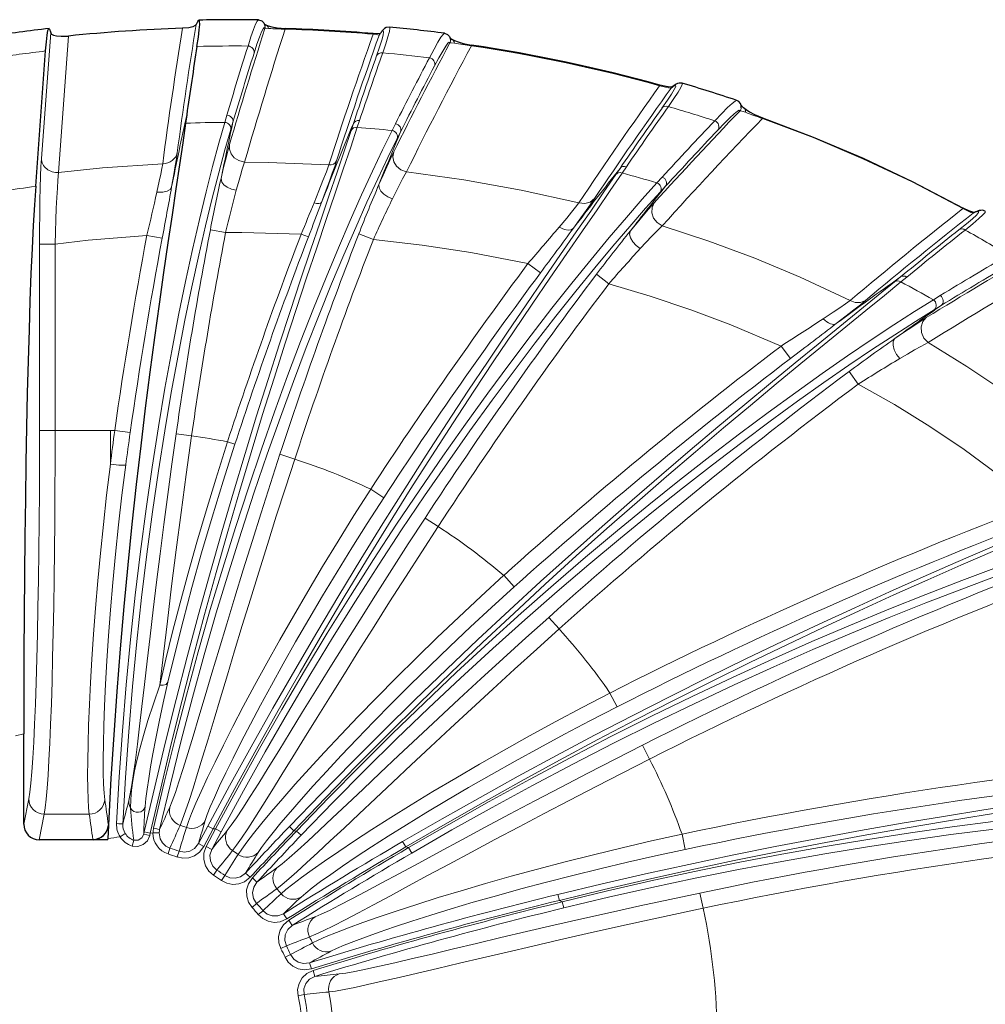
# Model space of a CAD drawing. Header units: millimetres. Extents: x 290 to 884, y -120 to 720.
# Tile 11 of 28: x 537 to 599, y 61 to 124. Entities that reach past the tile are written whole.
import ezdxf

# ---------------------------------------------------------------- set-up
doc = ezdxf.new("R2010")
doc.units = ezdxf.units.MM

# ---------------------------------------------------------------- blocks, each defined once
blk = doc.blocks.new('b', base_point=(326.023, -49.578))
at = {"color": 0, "linetype": 'Continuous', "lineweight": 30}
for p, q in [((538.795, 123.229), (538.807, 123.168)), ((548.149, 123.71), (548.148, 123.709)), ((552.562, 123.603), (552.562, 123.604)), ((559.916, 123.061), (559.952, 123.116)), ((537.844, 113.322), (538.483, 122.007)), ((547.539, 117.902), (547.464, 117.372)), ((537.077, 72.402), (537.077, 78.185)), ((542.513, 72.325), (542.471, 71.466)), ((542.513, 72.325), (542.515, 72.353)), ((541.52, 71.392), (538.072, 71.392)), ((541.531, 71.392), (541.52, 71.392)), ((542.468, 71.392), (541.531, 71.392))]:
    blk.add_line(p, q, dxfattribs=at)
at = {"color": 0, "linetype": 'Continuous', "lineweight": 0}
for p, q in [((553.858, 123.409), (553.859, 123.446)), ((538.212, 115.108), (538.807, 123.168)), ((539.32, 114.209), (539.952, 122.963)), ((559.504, 123.079), (559.507, 123.116)), ((559.882, 122.999), (559.919, 123.054)), ((565.811, 122.34), (565.817, 122.377)), ((577.892, 119.774), (577.902, 119.81)), ((578.625, 119.626), (578.631, 119.627)), ((549.979, 117.421), (550.114, 117.877)), ((558.633, 117.551), (558.485, 117.107)), ((584.485, 117.679), (584.498, 117.714)), ((550.372, 116.974), (550.506, 117.429)), ((558.234, 117.343), (558.087, 116.898)), ((560.717, 116.901), (560.936, 117.335)), ((561.048, 116.386), (561.267, 116.82)), ((575.349, 114.471), (575.077, 114.073)), ((575.757, 114.573), (575.485, 114.175)), ((577.716, 113.544), (578.058, 113.917)), ((577.926, 112.948), (578.267, 113.321)), ((597.357, 111.897), (597.376, 111.929)), ((598.017, 111.599), (598.02, 111.601)), ((545.966, 109.991), (544.984, 110.176)), ((550.037, 110.35), (549.055, 110.539)), ((555.348, 110.073), (554.882, 110.252)), ((559.52, 109.914), (558.589, 110.276)), ((538.091, 97.66), (538.091, 109.614)), ((539.091, 109.614), (538.091, 109.614)), ((539.091, 97.66), (539.091, 109.614)), ((570.241, 107.768), (569.439, 108.364)), ((574.636, 107.074), (573.839, 107.677)), ((593.352, 107.507), (592.971, 107.193)), ((593.754, 107.501), (593.372, 107.188)), ((595.458, 106.043), (595.902, 106.313)), ((595.51, 105.402), (595.952, 105.672)), ((586.295, 102.279), (585.69, 103.074)), ((590.642, 100.629), (590.045, 101.43)), ((539.091, 97.66), (538.091, 97.66)), ((542.637, 97.66), (539.091, 97.66)), ((542.637, 97.66), (542.637, 95.489)), ((542.921, 97.659), (543.91, 97.518)), ((546.862, 97.45), (547.852, 97.309)), ((550.157, 96.927), (550.632, 96.771)), ((553.524, 96.128), (554.474, 95.817)), ((559.353, 93.889), (560.19, 93.344)), ((562.837, 92.034), (563.674, 91.487)), ((567.888, 88.362), (568.556, 87.618)), ((570.773, 85.667), (571.44, 84.923)), ((574.702, 80.812), (575.155, 79.921)), ((536.559, 78.058), (537.077, 78.185)), ((576.791, 77.463), (577.243, 76.571)), ((537.077, 72.402), (537.399, 74.024)), ((538.072, 71.392), (538.398, 73.039)), ((541.282, 73.039), (538.398, 73.039)), ((548.287, 71.149), (548.888, 72.278)), ((548.64, 70.962), (549.24, 72.09)), ((549.392, 72.093), (548.793, 70.968)), ((548.888, 72.278), (549.24, 72.09)), ((549.24, 72.09), (549.392, 72.093)), ((549.745, 71.905), (549.392, 72.093)), ((554.129, 72.247), (554.418, 71.971)), ((543.257, 71.585), (543.592, 71.798)), ((544.777, 71.757), (544.813, 71.915)), ((545.167, 71.669), (544.777, 71.757)), ((545.203, 71.826), (544.813, 71.915)), ((545.167, 71.669), (545.203, 71.826)), ((545.203, 71.826), (545.375, 71.844)), ((545.375, 71.844), (545.774, 71.838)), ((549.745, 71.905), (549.146, 70.781)), ((554.418, 71.971), (554.589, 71.958)), ((554.877, 71.681), (554.589, 71.958)), ((579.329, 71.755), (579.535, 70.777)), ((544.042, 70.994), (544.152, 71.372)), ((546.346, 70.486), (546.465, 70.861)), ((548.64, 70.962), (548.287, 71.149)), ((548.793, 70.968), (549.146, 70.781)), ((561.392, 71.278), (561.593, 70.933)), ((561.593, 70.933), (561.783, 70.891)), ((561.984, 70.546), (561.783, 70.891)), ((546.915, 70.291), (547.052, 70.66)), ((549.266, 69.124), (549.478, 69.456)), ((549.767, 68.787), (549.994, 69.109)), ((551.606, 68.989), (551.314, 69.261)), ((551.755, 68.955), (552.048, 68.683)), ((571.367, 67.893), (571.462, 67.504)), ((580.479, 67.979), (580.684, 67.001)), ((551.735, 67.051), (552.025, 67.317)), ((571.462, 67.504), (571.644, 67.413)), ((571.738, 67.024), (571.644, 67.413)), ((552.132, 66.596), (552.435, 66.847)), ((553.961, 66.314), (553.749, 66.653)), ((554.095, 66.242), (554.307, 65.903)), ((553.583, 64.409), (553.932, 64.59)), ((553.848, 63.865), (554.206, 64.03)), ((555.543, 63.119), (555.425, 63.501)), ((555.652, 63.015), (555.77, 62.633)), ((554.683, 61.377), (555.067, 61.462))]:
    blk.add_line(p, q, dxfattribs=at)
at = {"color": 0, "linetype": 'Continuous', "lineweight": 30}
for points in [[(548.198, 122.296), (548.288, 122.893), (548.346, 123.364), (548.374, 123.704), (548.368, 123.912), (548.33, 123.986), (548.26, 123.925), (548.149, 123.71)], [(552.135, 124), (552.352, 123.937), (552.485, 123.808), (552.539, 123.696), (552.562, 123.603)], [(538.483, 122.007), (538.532, 122.589), (538.583, 123.024), (538.635, 123.309), (538.688, 123.439), (538.742, 123.413), (538.795, 123.229)], [(548.148, 123.709), (548.081, 123.635), (547.935, 123.563), (547.682, 123.499), (547.275, 123.459)], [(552.611, 123.687), (552.766, 123.623), (553.003, 123.555), (553.333, 123.493), (553.859, 123.446)], [(560.548, 123.538), (560.347, 123.509), (560.234, 123.446), (560.164, 123.386), (560.11, 123.327), (560.059, 123.265), (560.008, 123.197), (559.952, 123.116)], [(538.807, 123.168), (538.859, 123.092), (538.983, 123.027), (539.187, 122.976), (539.491, 122.946), (539.952, 122.963)], [(559.961, 123.129), (559.806, 123.11), (559.507, 123.116)], [(564.09, 123.137), (564.277, 123.065), (564.4, 122.933), (564.449, 122.812), (564.465, 122.703)], [(564.556, 122.771), (564.718, 122.686), (564.957, 122.589), (565.284, 122.487), (565.817, 122.377)], [(578.708, 119.701), (578.576, 119.693), (578.302, 119.721), (577.902, 119.81)], [(579.335, 119.936), (579.146, 119.948), (579.03, 119.916), (578.951, 119.878), (578.885, 119.837), (578.821, 119.791), (578.755, 119.74), (578.679, 119.676)], [(583.278, 118.372), (583.437, 118.249), (583.666, 118.102), (583.976, 117.935), (584.498, 117.714)], [(584.498, 117.714), (587.752, 116.478), (590.957, 115.119), (594.106, 113.636), (597.376, 111.929)], [(547.464, 117.372), (547.283, 116.106), (547.076, 114.7), (546.847, 113.159), (546.598, 111.489), (546.333, 109.696), (546.055, 107.784), (545.767, 105.76), (545.472, 103.631), (545.175, 101.403), (544.878, 99.083), (544.584, 96.679), (544.296, 94.197), (544.018, 91.646), (543.752, 89.033), (543.5, 86.366), (543.265, 83.653), (543.048, 80.903), (542.851, 78.123), (542.676, 75.322), (542.515, 72.353)], [(537.844, 113.322), (537.764, 112.142), (537.687, 110.81), (537.614, 109.334), (537.544, 107.72), (537.479, 105.975), (537.417, 104.107), (537.36, 102.126), (537.308, 100.041), (537.26, 97.86), (537.218, 95.595), (537.181, 93.254), (537.15, 90.849), (537.124, 88.39), (537.104, 85.887), (537.089, 83.353), (537.08, 80.797), (537.078, 78.185)], [(598.106, 111.646), (597.982, 111.668), (597.733, 111.755), (597.376, 111.929)], [(598.793, 111.726), (598.612, 111.781), (598.495, 111.778), (598.409, 111.761), (598.332, 111.738), (598.254, 111.709), (598.171, 111.675), (598.076, 111.633)]]:
    blk.add_lwpolyline(points, dxfattribs=at)
at = {"color": 0, "linetype": 'Continuous', "lineweight": 0}
for points in [[(551.472, 122.321), (551.659, 122.91), (551.821, 123.376), (551.954, 123.715), (552.058, 123.923), (552.135, 124)], [(551.858, 121.867), (552.044, 122.441), (552.204, 122.895), (552.337, 123.226), (552.44, 123.43), (552.513, 123.505), (552.557, 123.44)], [(552.557, 123.44), (552.611, 123.458), (552.797, 123.452)], [(559.719, 121.684), (559.912, 122.25), (560.054, 122.698), (560.141, 123.024), (560.172, 123.226), (560.148, 123.301), (560.067, 123.25), (559.919, 123.054)], [(560.119, 121.885), (560.313, 122.462), (560.456, 122.919), (560.544, 123.253), (560.576, 123.459), (560.548, 123.538)], [(559.882, 122.999), (559.85, 123.026), (559.747, 123.054), (559.504, 123.079)], [(563.117, 121.561), (563.413, 122.12), (563.66, 122.561), (563.857, 122.88), (563.999, 123.072), (564.09, 123.137)], [(563.439, 121.041), (563.725, 121.574), (563.966, 121.997), (564.159, 122.308), (564.301, 122.501), (564.392, 122.577), (564.43, 122.522)], [(564.43, 122.522), (564.511, 122.537), (564.72, 122.507)], [(578.625, 119.626), (578.568, 119.628), (578.453, 119.646), (578.259, 119.687), (577.892, 119.774)], [(578.042, 118.342), (578.39, 118.841), (578.655, 119.241), (578.833, 119.537), (578.921, 119.725), (578.919, 119.806), (578.827, 119.776), (578.631, 119.627)], [(578.452, 118.436), (578.806, 118.952), (579.075, 119.363), (579.255, 119.665), (579.343, 119.857), (579.335, 119.936)], [(581.428, 117.524), (581.88, 117.999), (582.252, 118.371), (582.538, 118.636), (582.735, 118.79), (582.844, 118.833)], [(581.624, 116.924), (582.049, 117.364), (582.403, 117.715), (582.682, 117.972), (582.882, 118.133), (583.001, 118.197), (583.038, 118.152)], [(583.038, 118.152), (583.086, 118.16), (583.16, 118.148), (583.393, 118.068)], [(584.485, 117.679), (587.738, 116.443), (590.941, 115.085), (594.089, 113.603), (597.357, 111.897)], [(549.979, 117.421), (549.6, 116.087), (549.199, 114.599), (548.781, 112.961), (548.35, 111.182), (547.909, 109.265), (547.464, 107.219), (547.018, 105.05), (546.576, 102.766), (546.143, 100.374), (545.721, 97.883), (545.316, 95.3), (544.93, 92.635), (544.568, 89.896), (544.232, 87.093), (543.926, 84.235), (543.651, 81.332), (543.411, 78.393), (543.206, 75.429), (543.037, 72.431)], [(550.372, 116.974), (549.995, 115.653), (549.596, 114.179), (549.18, 112.558), (548.751, 110.795), (548.312, 108.897), (547.868, 106.871), (547.424, 104.723), (546.984, 102.461), (546.551, 100.093), (546.131, 97.625), (545.726, 95.068), (545.341, 92.429), (544.979, 89.716), (544.643, 86.94), (544.335, 84.11), (544.059, 81.234), (543.817, 78.324), (543.61, 75.388), (543.437, 72.404)], [(558.087, 116.898), (557.665, 115.636), (557.19, 114.232), (556.666, 112.693), (556.097, 111.022), (555.489, 109.226), (554.846, 107.311), (554.174, 105.284), (553.476, 103.151), (552.759, 100.919), (552.027, 98.595), (551.284, 96.186), (550.536, 93.701), (549.787, 91.146), (549.041, 88.529), (548.302, 85.858), (547.573, 83.141), (546.858, 80.386), (546.161, 77.602), (545.483, 74.796), (544.813, 71.915)], [(558.485, 117.107), (558.062, 115.836), (557.585, 114.423), (557.06, 112.872), (556.49, 111.189), (555.88, 109.381), (555.235, 107.453), (554.561, 105.412), (553.862, 103.264), (553.143, 101.017), (552.409, 98.677), (551.666, 96.252), (550.917, 93.749), (550.167, 91.176), (549.421, 88.542), (548.681, 85.853), (547.953, 83.117), (547.239, 80.344), (546.543, 77.541), (545.867, 74.716), (545.203, 71.826)], [(560.717, 116.901), (560.111, 115.665), (559.459, 114.289), (558.765, 112.777), (558.034, 111.134), (557.272, 109.366), (556.484, 107.477), (555.675, 105.475), (554.85, 103.366), (554.014, 101.155), (553.173, 98.85), (552.331, 96.458), (551.493, 93.986), (550.664, 91.441), (549.848, 88.83), (549.049, 86.162), (548.271, 83.444), (547.517, 80.684), (546.79, 77.891), (546.094, 75.072), (545.411, 72.147)], [(561.048, 116.386), (560.446, 115.163), (559.798, 113.801), (559.108, 112.304), (558.382, 110.677), (557.624, 108.926), (556.841, 107.056), (556.036, 105.074), (555.215, 102.985), (554.384, 100.797), (553.547, 98.514), (552.709, 96.146), (551.875, 93.698), (551.049, 91.177), (550.236, 88.592), (549.439, 85.95), (548.663, 83.259), (547.91, 80.525), (547.184, 77.759), (546.488, 74.967), (545.801, 72.055)], [(549.74, 113.816), (549.886, 114.439), (550.021, 114.999), (550.146, 115.485), (550.286, 115.996)], [(550.286, 115.996), (550.284, 115.694), (550.39, 115.401), (550.594, 115.152), (550.874, 114.974), (551.257, 114.881)], [(538.091, 109.614), (538.094, 110.578), (538.102, 111.52), (538.115, 112.412), (538.133, 113.234), (538.155, 113.965), (538.181, 114.585), (538.212, 115.108)], [(546.93, 115.472), (546.876, 115.092), (546.802, 114.627), (546.712, 114.085), (546.572, 113.284)], [(559.876, 113.435), (560.136, 114.035), (560.375, 114.573), (560.589, 115.04), (560.823, 115.525)], [(560.823, 115.525), (560.767, 115.215), (560.83, 114.894), (561.006, 114.605), (561.273, 114.382), (561.641, 114.243)], [(539.32, 114.209), (542.13, 114.504), (545.996, 114.771)], [(545.996, 114.771), (545.942, 114.466), (545.868, 114.094), (545.779, 113.662), (545.621, 112.937)], [(550.719, 113.071), (550.857, 113.569), (550.986, 114.018), (551.105, 114.411), (551.257, 114.881)], [(551.257, 114.881), (552.771, 114.859), (556.661, 114.692)], [(556.661, 114.692), (556.501, 114.251), (556.284, 113.687), (556.019, 113.021), (555.711, 112.26)], [(557.153, 114.957), (557.034, 114.601), (556.881, 114.164), (556.698, 113.656), (556.488, 113.086), (556.188, 112.282)], [(539.091, 109.614), (539.113, 110.407), (539.14, 111.181), (539.17, 111.917), (539.203, 112.597), (539.239, 113.204), (539.275, 113.722), (539.32, 114.209)], [(575.077, 114.073), (574.318, 112.965), (573.471, 111.737), (572.541, 110.393), (571.535, 108.938), (570.459, 107.376), (569.319, 105.713), (568.124, 103.954), (566.878, 102.104), (565.589, 100.168), (564.264, 98.152), (562.908, 96.062), (561.528, 93.903), (560.131, 91.682), (558.721, 89.404), (557.304, 87.074), (555.885, 84.699), (554.47, 82.285), (553.063, 79.838), (551.667, 77.362), (550.287, 74.865), (548.888, 72.278)], [(575.485, 114.175), (574.723, 113.059), (573.872, 111.822), (572.938, 110.468), (571.928, 109.003), (570.848, 107.43), (569.704, 105.755), (568.504, 103.982), (567.253, 102.119), (565.96, 100.169), (564.63, 98.138), (563.271, 96.033), (561.887, 93.859), (560.486, 91.621), (559.073, 89.326), (557.654, 86.98), (556.233, 84.589), (554.817, 82.158), (553.408, 79.693), (552.013, 77.2), (550.633, 74.685), (549.24, 72.09)], [(550.719, 113.071), (550.417, 113.146), (550.143, 113.267), (549.926, 113.422), (549.787, 113.595), (549.74, 113.816)], [(560.744, 112.521), (560.981, 112.997), (561.2, 113.426), (561.398, 113.802), (561.641, 114.243)], [(561.641, 114.243), (565.332, 113.737), (569.003, 113.083), (572.711, 112.263)], [(546.572, 113.284), (546.473, 113.125), (546.276, 113.004), (546.002, 112.938), (545.621, 112.937)], [(577.716, 113.544), (576.776, 112.494), (575.754, 111.323), (574.657, 110.033), (573.49, 108.629), (572.262, 107.115), (570.978, 105.496), (569.646, 103.777), (568.272, 101.962), (566.863, 100.058), (565.426, 98.068), (563.968, 95.999), (562.494, 93.855), (561.011, 91.643), (559.525, 89.369), (558.04, 87.038), (556.562, 84.655), (555.097, 82.228), (553.648, 79.761), (552.22, 77.261), (550.816, 74.734), (549.392, 72.093)], [(560.744, 112.521), (560.449, 112.648), (560.189, 112.818), (559.994, 113.013), (559.883, 113.213), (559.876, 113.435)], [(577.926, 112.948), (576.993, 111.909), (575.978, 110.749), (574.888, 109.473), (573.73, 108.083), (572.509, 106.585), (571.234, 104.983), (569.911, 103.282), (568.546, 101.486), (567.146, 99.601), (565.718, 97.632), (564.269, 95.583), (562.803, 93.462), (561.328, 91.273), (559.849, 89.021), (558.371, 86.713), (556.9, 84.355), (555.441, 81.952), (553.997, 79.51), (552.573, 77.035), (551.173, 74.532), (549.745, 71.905)], [(573.714, 112.53), (573.479, 112.188), (573.185, 111.772), (572.84, 111.291), (572.355, 110.626)], [(572.711, 112.263), (573.084, 112.217), (573.434, 112.308), (573.714, 112.53)], [(572.711, 112.263), (572.499, 111.992), (572.235, 111.663), (571.925, 111.286), (571.438, 110.703)], [(576.012, 110.456), (576.44, 110.979), (576.831, 111.449), (577.179, 111.857), (577.544, 112.271)], [(577.544, 112.271), (577.402, 111.971), (577.386, 111.628), (577.499, 111.288), (577.725, 110.998), (578.06, 110.786)], [(598.017, 111.599), (597.969, 111.61), (597.866, 111.651), (597.69, 111.731), (597.357, 111.897)], [(597.101, 110.531), (597.589, 110.923), (597.965, 111.24), (598.223, 111.478), (598.359, 111.635), (598.372, 111.708), (598.262, 111.698), (598.02, 111.601)], [(597.505, 110.517), (597.999, 110.92), (598.38, 111.246), (598.642, 111.49), (598.781, 111.65), (598.793, 111.726)], [(572.355, 110.626), (572.218, 110.537), (572.019, 110.513), (571.779, 110.555), (571.438, 110.703)], [(576.646, 109.322), (577.027, 109.73), (577.377, 110.098), (577.69, 110.42), (578.06, 110.786)], [(578.06, 110.786), (581.043, 109.8), (583.991, 108.704), (586.9, 107.495), (590.12, 105.998)], [(539.091, 109.614), (541.215, 109.862), (544.984, 110.176)], [(550.037, 110.35), (551.075, 110.351), (554.882, 110.252)], [(576.646, 109.322), (576.383, 109.526), (576.165, 109.767), (576.019, 110.015), (575.961, 110.245), (576.012, 110.456)], [(559.52, 109.914), (562.659, 109.548), (565.783, 109.07), (569.439, 108.364)], [(592.971, 107.194), (591.916, 106.33), (590.743, 105.374), (589.457, 104.331), (588.068, 103.202), (586.583, 101.99), (585.011, 100.7), (583.359, 99.333), (581.635, 97.895), (579.849, 96.387), (578.008, 94.815), (576.12, 93.182), (574.193, 91.492), (572.233, 89.748), (570.249, 87.956), (568.246, 86.118), (566.231, 84.238), (564.21, 82.321), (562.188, 80.371), (560.169, 78.39), (558.16, 76.383), (556.162, 74.352), (554.129, 72.247)], [(593.373, 107.189), (592.313, 106.318), (591.133, 105.355), (589.841, 104.303), (588.445, 103.165), (586.953, 101.944), (585.373, 100.643), (583.714, 99.265), (581.983, 97.815), (580.189, 96.296), (578.341, 94.711), (576.445, 93.065), (574.511, 91.36), (572.544, 89.603), (570.554, 87.796), (568.545, 85.943), (566.525, 84.048), (564.5, 82.116), (562.474, 80.15), (560.454, 78.154), (558.442, 76.131), (556.444, 74.085), (554.418, 71.971)], [(574.636, 107.074), (577.276, 106.282), (579.888, 105.402), (582.469, 104.433), (585.69, 103.074)], [(595.458, 106.043), (594.241, 105.282), (592.911, 104.426), (591.477, 103.477), (589.945, 102.438), (588.324, 101.312), (586.622, 100.1), (584.848, 98.807), (583.01, 97.436), (581.116, 95.989), (579.174, 94.47), (577.192, 92.883), (575.177, 91.231), (573.137, 89.519), (571.079, 87.75), (569.009, 85.928), (566.934, 84.058), (564.859, 82.143), (562.789, 80.187), (560.73, 78.194), (558.686, 76.168), (556.661, 74.113), (554.589, 71.958)], [(590.12, 105.998), (589.824, 105.787), (589.457, 105.535), (589.03, 105.247), (588.389, 104.823)], [(591.107, 106.002), (590.772, 105.727), (590.356, 105.396), (589.872, 105.017), (589.217, 104.51)], [(590.12, 105.998), (590.444, 105.873), (590.778, 105.867), (591.107, 106.002)], [(595.51, 105.402), (594.302, 104.649), (592.983, 103.802), (591.56, 102.864), (590.04, 101.837), (588.431, 100.724), (586.743, 99.526), (584.982, 98.247), (583.158, 96.891), (581.277, 95.46), (579.349, 93.959), (577.38, 92.389), (575.379, 90.756), (573.352, 89.063), (571.306, 87.314), (569.248, 85.512), (567.184, 83.662), (565.119, 81.768), (563.059, 79.833), (561.009, 77.862), (558.973, 75.858), (556.954, 73.824), (554.877, 71.681)], [(592.98, 103.547), (593.55, 103.939), (594.071, 104.291), (594.533, 104.594), (595.007, 104.895)], [(595.007, 104.895), (594.783, 104.639), (594.675, 104.302), (594.7, 103.933), (594.853, 103.586), (595.127, 103.3)], [(593.298, 102.265), (593.095, 102.537), (592.946, 102.834), (592.87, 103.119), (592.875, 103.36), (592.98, 103.547)], [(593.298, 102.265), (593.796, 102.558), (594.253, 102.821), (594.66, 103.049), (595.127, 103.3)], [(595.127, 103.3), (597.613, 101.77), (600.041, 100.137), (602.404, 98.4), (604.695, 96.557), (607.069, 94.456)], [(590.642, 100.629), (592.959, 99.318), (595.224, 97.919), (597.432, 96.433), (599.577, 94.857), (602.003, 92.899)], [(537.399, 74.024), (537.466, 74.446), (537.532, 75.023), (537.596, 75.754), (537.657, 76.632), (537.716, 77.651), (537.772, 78.805), (537.824, 80.087), (537.873, 81.486), (537.917, 82.995), (537.957, 84.603), (537.992, 86.298), (538.022, 88.07), (538.047, 89.907), (538.066, 91.795), (538.08, 93.724), (538.089, 95.679), (538.091, 97.66)], [(538.398, 73.039), (538.462, 73.449), (538.524, 74.003), (538.584, 74.698), (538.643, 75.531), (538.699, 76.497), (538.752, 77.589), (538.803, 78.801), (538.85, 80.126), (538.894, 81.556), (538.934, 83.082), (538.969, 84.695), (539.001, 86.386), (539.028, 88.145), (539.05, 89.96), (539.068, 91.821), (539.08, 93.718), (539.088, 95.638), (539.091, 97.66)], [(546.862, 97.45), (546.587, 95.494), (546.322, 93.549), (546.068, 91.63), (545.827, 89.749), (545.598, 87.919), (545.384, 86.152), (545.183, 84.462), (544.996, 82.858), (544.821, 81.353), (544.66, 79.956), (544.51, 78.678), (544.372, 77.527), (544.244, 76.511), (544.126, 75.637), (544.018, 74.911), (543.918, 74.339), (543.827, 73.923)], [(547.852, 97.309), (547.506, 94.837), (547.175, 92.389), (546.862, 89.988), (546.568, 87.659), (546.295, 85.425), (546.042, 83.31), (545.807, 81.315)], [(545.807, 81.315), (546.199, 82.978), (546.635, 84.74), (547.114, 86.587), (547.632, 88.505), (548.187, 90.48), (548.778, 92.495), (549.399, 94.537), (550.157, 96.927)], [(546.335, 81.507), (546.792, 83.41), (547.306, 85.441), (547.876, 87.58), (548.497, 89.803), (549.166, 92.087), (549.877, 94.409), (550.632, 96.771)], [(553.524, 96.128), (552.913, 94.249), (552.314, 92.38), (551.731, 90.533), (551.167, 88.723), (550.624, 86.96), (550.106, 85.258), (549.615, 83.628), (549.152, 82.082), (548.719, 80.629), (548.317, 79.282), (547.948, 78.049), (547.611, 76.939), (547.309, 75.961), (547.041, 75.121), (546.809, 74.425), (546.611, 73.879), (546.449, 73.485)], [(541.282, 73.039), (541.241, 73.446), (541.21, 73.996), (541.19, 74.686), (541.181, 75.511), (541.186, 76.468), (541.205, 77.55), (541.24, 78.751), (541.291, 80.064), (541.36, 81.48), (541.448, 82.991), (541.555, 84.588), (541.682, 86.261), (541.83, 88), (541.998, 89.793), (542.187, 91.631), (542.396, 93.501), (542.637, 95.489)], [(542.279, 73.968), (542.236, 74.387), (542.204, 74.962), (542.184, 75.687), (542.179, 76.559), (542.188, 77.572), (542.214, 78.719), (542.258, 79.992), (542.321, 81.382), (542.405, 82.879), (542.51, 84.474), (542.638, 86.155), (542.789, 87.91), (542.964, 89.728), (543.162, 91.595), (543.383, 93.499), (543.627, 95.443)], [(554.474, 95.817), (553.877, 93.979), (553.29, 92.149), (552.717, 90.34), (552.16, 88.561), (551.623, 86.825), (551.107, 85.14), (550.615, 83.519), (550.148, 81.97), (549.708, 80.504), (549.295, 79.13), (548.912, 77.856), (548.559, 76.69), (548.238, 75.641), (547.948, 74.714), (547.69, 73.915), (547.466, 73.249), (547.276, 72.722), (547.114, 72.321)], [(610.121, 94.787), (608.892, 94.266), (607.527, 93.693), (606.033, 93.068), (604.418, 92.391), (602.69, 91.664), (600.856, 90.887), (598.926, 90.06), (596.908, 89.185), (594.81, 88.263), (592.641, 87.295), (590.41, 86.283), (588.125, 85.228), (585.795, 84.132), (583.426, 82.996), (581.028, 81.824), (578.606, 80.616), (576.168, 79.375), (573.72, 78.103), (571.267, 76.802), (568.813, 75.473), (566.364, 74.118), (563.923, 72.739), (561.392, 71.278)], [(610.508, 94.665), (609.272, 94.14), (607.899, 93.562), (606.396, 92.931), (604.772, 92.249), (603.033, 91.515), (601.189, 90.731), (599.248, 89.896), (597.219, 89.013), (595.109, 88.083), (592.929, 87.105), (590.687, 86.083), (588.391, 85.018), (586.049, 83.911), (583.671, 82.764), (581.263, 81.58), (578.832, 80.36), (576.386, 79.106), (573.931, 77.821), (571.471, 76.506), (569.013, 75.164), (566.561, 73.796), (564.117, 72.403), (561.593, 70.933)], [(547.514, 72.183), (547.649, 72.572), (547.853, 73.091), (548.127, 73.736), (548.469, 74.503), (548.88, 75.387), (549.357, 76.38), (549.899, 77.476), (550.505, 78.668), (551.171, 79.946), (551.895, 81.303), (552.674, 82.729), (553.505, 84.215), (554.382, 85.75), (555.303, 87.326), (556.262, 88.932), (557.254, 90.558), (558.273, 92.193), (559.353, 93.889)], [(548.731, 72.636), (548.858, 73.008), (549.054, 73.503), (549.319, 74.118), (549.651, 74.849), (550.049, 75.69), (550.511, 76.636), (551.037, 77.679), (551.624, 78.813), (552.269, 80.03), (552.97, 81.321), (553.724, 82.679), (554.526, 84.093), (555.374, 85.555), (556.262, 87.055), (557.187, 88.585), (558.144, 90.133), (559.127, 91.692), (560.19, 93.344)], [(612.145, 92.962), (610.73, 92.566), (609.171, 92.108), (607.476, 91.587), (605.655, 91.002), (603.715, 90.354), (601.668, 89.644), (599.521, 88.871), (597.287, 88.036), (594.973, 87.141), (592.59, 86.187), (590.149, 85.175), (587.657, 84.108), (585.125, 82.986), (582.562, 81.814), (579.976, 80.593), (577.374, 79.325), (574.764, 78.014), (572.152, 76.662), (569.544, 75.272), (566.945, 73.846), (564.36, 72.386), (561.783, 70.891)], [(612.009, 92.337), (610.606, 91.947), (609.061, 91.495), (607.381, 90.98), (605.576, 90.403), (603.653, 89.763), (601.623, 89.061), (599.496, 88.298), (597.28, 87.474), (594.985, 86.59), (592.622, 85.649), (590.199, 84.65), (587.727, 83.597), (585.214, 82.49), (582.669, 81.333), (580.099, 80.128), (577.514, 78.878), (574.92, 77.584), (572.322, 76.25), (569.728, 74.878), (567.14, 73.47), (564.564, 72.029), (561.984, 70.546)], [(562.837, 92.034), (561.761, 90.377), (560.698, 88.727), (559.657, 87.094), (558.643, 85.492), (557.663, 83.93), (556.722, 82.419), (555.825, 80.972), (554.978, 79.598), (554.184, 78.308), (553.447, 77.11), (552.771, 76.015), (552.159, 75.03), (551.614, 74.163), (551.138, 73.421), (550.733, 72.809), (550.401, 72.332), (550.142, 71.994)], [(563.674, 91.487), (562.621, 89.867), (561.581, 88.252), (560.559, 86.652), (559.561, 85.078), (558.593, 83.54), (557.658, 82.046), (556.763, 80.608), (555.911, 79.233), (555.106, 77.931), (554.352, 76.71), (553.653, 75.579), (553.01, 74.544), (552.428, 73.613), (551.908, 72.793), (551.452, 72.088), (551.063, 71.503), (550.743, 71.043), (550.483, 70.698)], [(550.835, 70.46), (551.066, 70.801), (551.397, 71.249), (551.828, 71.801), (552.358, 72.454), (552.983, 73.201), (553.701, 74.037), (554.509, 74.955), (555.402, 75.95), (556.376, 77.012), (557.427, 78.135), (558.549, 79.311), (559.735, 80.531), (560.981, 81.787), (562.278, 83.07), (563.62, 84.373), (564.999, 85.687), (566.407, 87.003), (567.888, 88.362)], [(552.127, 70.583), (552.347, 70.909), (552.664, 71.337), (553.079, 71.862), (553.589, 72.482), (554.191, 73.191), (554.883, 73.985), (555.661, 74.856), (556.521, 75.8), (557.459, 76.808), (558.47, 77.874), (559.549, 78.99), (560.69, 80.149), (561.888, 81.342), (563.134, 82.561), (564.424, 83.799), (565.748, 85.047), (567.101, 86.298), (568.556, 87.618)], [(570.773, 85.667), (569.305, 84.346), (567.851, 83.027), (566.423, 81.72), (565.029, 80.434), (563.678, 79.179), (562.378, 77.964), (561.137, 76.798), (559.963, 75.69), (558.862, 74.649), (557.84, 73.683), (556.904, 72.8), (556.058, 72.007), (555.307, 71.311), (554.655, 70.717), (554.105, 70.231), (553.661, 69.857), (553.324, 69.597)], [(571.44, 84.923), (570.004, 83.63), (568.581, 82.339), (567.18, 81.059), (565.809, 79.797), (564.475, 78.562), (563.186, 77.361), (561.949, 76.203), (560.77, 75.095), (559.656, 74.046), (558.611, 73.062), (557.643, 72.15), (556.754, 71.317), (555.951, 70.569), (555.236, 69.911), (554.614, 69.348), (554.087, 68.884), (553.658, 68.522), (553.318, 68.257)], [(546.335, 81.507), (546.033, 80.18), (545.772, 78.973), (545.552, 77.885), (545.368, 76.92), (545.22, 76.072), (545.1, 75.325), (545, 74.647), (544.92, 74.046), (544.868, 73.529)], [(545.807, 81.316), (546.026, 81.306), (546.209, 81.362), (546.335, 81.507)], [(545.807, 81.316), (545.398, 80.12), (545.049, 79.042), (544.757, 78.078), (544.519, 77.227), (544.333, 76.48), (544.192, 75.819), (544.086, 75.201), (544.002, 74.578), (543.949, 73.98), (543.939, 73.418)], [(553.597, 67.935), (553.908, 68.204), (554.344, 68.551), (554.903, 68.973), (555.584, 69.466), (556.381, 70.026), (557.291, 70.648), (558.309, 71.326), (559.429, 72.055), (560.645, 72.829), (561.951, 73.642), (563.338, 74.487), (564.8, 75.358), (566.328, 76.249), (567.913, 77.153), (569.547, 78.064), (571.219, 78.976), (572.919, 79.883), (574.702, 80.812)], [(554.877, 67.719), (555.173, 67.977), (555.591, 68.308), (556.127, 68.708), (556.78, 69.175), (557.545, 69.704), (558.419, 70.291), (559.396, 70.932), (560.471, 71.621), (561.638, 72.352), (562.891, 73.12), (564.222, 73.919), (565.624, 74.742), (567.089, 75.584), (568.609, 76.439), (570.175, 77.301), (571.777, 78.164), (573.407, 79.022), (575.155, 79.921)], [(576.791, 77.463), (575.03, 76.566), (573.285, 75.668), (571.567, 74.775), (569.888, 73.894), (568.258, 73.031), (566.688, 72.194), (565.188, 71.389), (563.767, 70.623), (562.434, 69.902), (561.197, 69.234), (560.064, 68.623), (559.041, 68.076), (558.136, 67.598), (557.352, 67.193), (556.695, 66.866), (556.17, 66.62), (555.777, 66.456)], [(577.243, 76.571), (575.521, 75.694), (573.812, 74.815), (572.127, 73.941), (570.476, 73.077), (568.868, 72.229), (567.312, 71.403), (565.817, 70.605), (564.392, 69.84), (563.044, 69.115), (561.781, 68.435), (560.609, 67.805), (559.535, 67.23), (558.565, 66.716), (557.705, 66.265), (556.958, 65.882), (556.329, 65.57), (555.821, 65.332), (555.424, 65.163)], [(622.57, 76.425), (621.265, 76.264), (619.813, 76.091), (618.219, 75.904), (616.49, 75.701), (614.633, 75.481), (612.655, 75.241), (610.563, 74.98), (608.366, 74.697), (606.073, 74.389), (603.691, 74.056), (601.23, 73.697), (598.699, 73.311), (596.106, 72.896), (593.461, 72.453), (590.774, 71.982), (588.052, 71.482), (585.305, 70.954), (582.541, 70.399), (579.767, 69.816), (576.988, 69.207), (574.209, 68.571), (571.367, 67.893)], [(622.928, 76.161), (621.615, 75.999), (620.153, 75.824), (618.549, 75.635), (616.81, 75.43), (614.941, 75.208), (612.951, 74.966), (610.846, 74.703), (608.636, 74.417), (606.329, 74.106), (603.933, 73.77), (601.458, 73.407), (598.912, 73.016), (596.304, 72.596), (593.645, 72.147), (590.944, 71.669), (588.209, 71.162), (585.451, 70.625), (582.676, 70.06), (579.893, 69.467), (577.107, 68.846), (574.323, 68.199), (571.462, 67.504)], [(623.718, 74.05), (622.359, 74.067), (620.855, 74.065), (619.211, 74.043), (617.433, 73.998), (615.528, 73.928), (613.504, 73.83), (611.368, 73.703), (609.128, 73.544), (606.792, 73.352), (604.369, 73.124), (601.867, 72.86), (599.296, 72.558), (596.666, 72.217), (593.984, 71.837), (591.262, 71.418), (588.507, 70.959), (585.73, 70.463), (582.937, 69.928), (580.137, 69.357), (577.336, 68.751), (574.538, 68.111), (571.644, 67.413)], [(623.395, 73.532), (622.049, 73.549), (620.559, 73.548), (618.93, 73.526), (617.168, 73.482), (615.281, 73.413), (613.275, 73.317), (611.158, 73.192), (608.938, 73.035), (606.623, 72.846), (604.221, 72.621), (601.742, 72.361), (599.193, 72.064), (596.585, 71.729), (593.926, 71.355), (591.226, 70.944), (588.493, 70.494), (585.736, 70.007), (582.962, 69.483), (580.18, 68.924), (577.394, 68.331), (574.61, 67.705), (571.738, 67.024)], [(544.042, 70.994), (544.404, 70.966), (544.747, 71.086), (545.014, 71.331), (545.167, 71.669)], [(544.152, 71.372), (544.419, 71.37), (544.648, 71.511), (544.777, 71.757)], [(546.465, 70.861), (546.201, 70.991), (545.987, 71.193), (545.842, 71.45), (545.774, 71.838)], [(555.61, 64.779), (555.98, 64.959), (556.491, 65.182), (557.141, 65.444), (557.926, 65.744), (558.841, 66.079), (559.88, 66.444), (561.039, 66.835), (562.31, 67.25), (563.685, 67.682), (565.156, 68.129), (566.715, 68.587), (568.353, 69.05), (570.059, 69.515), (571.825, 69.978), (573.638, 70.435), (575.489, 70.883), (577.367, 71.319), (579.329, 71.755)], [(546.915, 70.291), (547.294, 70.209), (547.68, 70.235), (548.044, 70.367), (548.359, 70.592), (548.64, 70.962)], [(547.052, 70.66), (547.395, 70.6), (547.738, 70.663), (548.04, 70.841), (548.287, 71.149)], [(549.266, 69.124), (548.96, 69.389), (548.745, 69.733), (548.637, 70.123), (548.645, 70.528), (548.793, 70.968)], [(549.478, 69.456), (549.212, 69.706), (549.056, 70.037), (549.029, 70.403), (549.146, 70.781)], [(556.791, 64.239), (557.144, 64.412), (557.633, 64.623), (558.255, 64.871), (559.006, 65.153), (559.882, 65.466), (560.878, 65.807), (561.987, 66.173), (563.204, 66.56), (564.52, 66.964), (565.929, 67.382), (567.422, 67.809), (568.989, 68.241), (570.622, 68.676), (572.312, 69.108), (574.047, 69.535), (575.818, 69.954), (577.615, 70.361), (579.535, 70.777)], [(549.767, 68.787), (550.111, 68.61), (550.491, 68.535), (550.877, 68.568), (551.239, 68.705), (551.607, 68.989)], [(549.994, 69.109), (550.31, 68.961), (550.658, 68.933), (550.995, 69.027), (551.314, 69.261)], [(551.735, 67.051), (551.508, 67.387), (551.389, 67.774), (551.386, 68.179), (551.498, 68.568), (551.755, 68.955)], [(552.025, 67.317), (551.833, 67.627), (551.768, 67.987), (551.837, 68.348), (552.048, 68.683)], [(580.479, 67.979), (578.546, 67.568), (576.628, 67.153), (574.737, 66.735), (572.887, 66.318), (571.09, 65.907), (569.356, 65.505), (567.699, 65.115), (566.128, 64.743), (564.654, 64.392), (563.286, 64.066), (562.034, 63.77), (560.905, 63.506), (559.906, 63.279), (559.044, 63.091), (558.325, 62.944), (557.754, 62.842), (557.332, 62.786)], [(580.684, 67.001), (578.794, 66.599), (576.916, 66.193), (575.063, 65.785), (573.244, 65.377), (571.471, 64.974), (569.755, 64.579), (568.104, 64.195), (566.53, 63.825), (565.04, 63.474), (563.643, 63.144), (562.349, 62.838), (561.163, 62.561), (560.093, 62.315), (559.145, 62.103), (558.324, 61.927), (557.636, 61.788), (557.084, 61.689), (556.656, 61.629)], [(552.132, 66.596), (552.418, 66.335), (552.766, 66.165), (553.147, 66.096), (553.533, 66.134), (553.961, 66.314)], [(552.435, 66.847), (552.701, 66.623), (553.03, 66.506), (553.381, 66.509), (553.749, 66.653)], [(553.583, 64.409), (553.451, 64.792), (553.436, 65.197), (553.538, 65.588), (553.747, 65.935), (554.095, 66.242)], [(553.932, 64.59), (553.827, 64.94), (553.857, 65.304), (554.018, 65.635), (554.307, 65.903)], [(553.848, 63.865), (554.058, 63.539), (554.35, 63.284), (554.7, 63.119), (555.083, 63.056), (555.543, 63.119)], [(554.206, 64.03), (554.406, 63.744), (554.693, 63.545), (555.033, 63.458), (555.425, 63.501)], [(554.683, 61.377), (554.654, 61.781), (554.745, 62.176), (554.945, 62.528), (555.237, 62.808), (555.652, 63.015)], [(555.067, 61.462), (555.056, 61.826), (555.18, 62.17), (555.42, 62.448), (555.77, 62.633)]]:
    blk.add_lwpolyline(points, dxfattribs=at)
at = {"color": 0, "linetype": 'Continuous', "lineweight": 30}
for centre, radius, start, end in [((550.622, 19.903), 104.108, 89.16729, 91.26322), ((550.344, 22.535), 101.582, 96.57992, 98.75319), ((550.603, 19.974), 103.538, 91.84185, 95.90487), ((553.07, 124.622), 1.042, 238.40944, 243.86852), ((550.642, 19.948), 103.548, 85.08883, 88.21951), ((550.712, 20.76), 103.248, 82.55503, 84.53309), ((565.217, 123.864), 1.277, 232.34756, 238.85477), ((823.227, 78.767), 278.453, 171.00628, 171.92057), ((551.171, 23.671), 99.786, 74.46145, 81.56013), ((552.323, 27.881), 95.936, 71.4497, 73.64633), ((582.702, 118.425), 0.431, 350.34623, 70.83717), ((584.355, 119.637), 1.662, 222.0503, 229.59291)]:
    blk.add_arc(centre, radius, start, end, dxfattribs=at)
at = {"color": 0, "linetype": 'Continuous', "lineweight": 0}
for centre, radius, start, end in [((823.155, 78.397), 279.536, 170.72329, 172.52324), ((823.303, 78.804), 278.794, 170.73091, 172.44239), ((817.511, 38.547), 278.222, 162.23417, 163.83705), ((816.394, 38.668), 275.873, 162.11114, 163.96292), ((553.925, 138.255), 14.846, 265.64355, 269.74361), ((550.642, 19.948), 103.511, 85.08883, 88.21951), ((822.375, 29.321), 279.091, 160.3703, 162.18837), ((822.817, 29.308), 279.128, 160.38744, 162.13087), ((550.317, 22.734), 99.975, 96.79825, 98.75097), ((550.624, 19.449), 102.876, 89.52786, 91.35123), ((817.808, 38.5), 279.214, 162.53018, 163.48388), ((808.972, -7.978), 277.184, 151.91329, 153.54071), ((807.348, -7.19), 274.076, 151.79651, 153.70051), ((567.725, 138.484), 16.258, 259.34883, 263.23886), ((551.171, 23.671), 99.749, 74.46147, 81.56012), ((817.25, 38.599), 278.148, 162.58057, 163.53626), ((822.654, 29.333), 278.682, 160.64721, 161.59029), ((822.971, 29.346), 278.666, 160.60502, 161.547), ((550.712, 20.755), 101.567, 82.98452, 84.68563), ((809.377, -8.189), 278.35, 152.21607, 153.19499), ((808.649, -7.816), 277.006, 152.27824, 153.26004), ((805.364, -42.693), 279.534, 144.46455, 146.33492), ((807.043, -43.879), 280.903, 144.40341, 146.16453), ((578.913, 119.376), 0.382, 126.78112, 138.94739), ((806.709, -43.65), 280.231, 144.68559, 145.64967), ((807.345, -44.087), 280.724, 144.62368, 145.58511), ((780.963, -72.206), 274.611, 136.11655, 137.79572), ((552.172, 27.394), 94.759, 72.01648, 73.89902), ((582.733, 118.409), 0.398, 319.89033, 351.93259), ((820.586, 58.319), 279.473, 167.69018, 168.65754), ((781.365, -72.674), 275.953, 136.42992, 137.45486), ((779.285, -70.354), 270.745, 136.01274, 138.00704), ((590.09, 135.144), 18.342, 248.58529, 252.20959), ((550.618, 19.539), 97.885, 90.37416, 91.84657), ((820.586, 58.319), 276.473, 167.65493, 168.42036), ((816.293, 10.056), 279.473, 157.42502, 158.54432), ((550.686, 20.517), 96.904, 84.05856, 85.38384), ((780.628, -71.854), 274.298, 136.51037, 137.53925), ((816.293, 10.056), 276.473, 157.2839, 158.04228), ((794.372, -59.119), 279.473, 141.60087, 142.59991), ((647.161, 91.736), 99.891, 167.23028, 169.15058), ((551.856, 26.329), 90.969, 73.48423, 74.94486), ((550.452, 21.51), 92.674, 97.81908, 99.13202), ((201.285, 175.094), 350.775, 349.30411, 349.85094), ((653.995, 73.241), 102.342, 156.87475, 158.7846), ((794.372, -59.119), 276.473, 141.41217, 142.16762), ((349.34, 156.768), 201.115, 346.60485, 347.41214), ((624.35, 93.165), 76.275, 164.87174, 166.97918), ((634.177, 76.462), 81.809, 153.84725, 155.86422), ((307.709, 213.528), 267.881, 337.32328, 337.78804), ((207.032, 243.684), 373.063, 339.01369, 339.37661), ((771.383, -109.014), 281.222, 128.22976, 130.1321), ((773.29, -111.85), 283.99, 128.11052, 129.90464), ((388.495, 265.037), 239.347, 319.11208, 319.84863), ((194.733, 387.764), 468.405, 323.29003, 323.72497), ((820.582, 58.32), 280.434, 169.34388, 171.93612), ((820.582, 58.32), 279.435, 169.34388, 171.93612), ((820.582, 58.32), 276.502, 169.11405, 171.86428), ((820.582, 58.32), 275.503, 169.11405, 171.86428), ((816.292, 10.056), 279.954, 159.02877, 161.92264), ((816.292, 10.057), 279.454, 159.02877, 161.92264), ((816.29, 10.057), 276.503, 158.74912, 161.86347), ((659.015, 43.335), 106.747, 141.03902, 142.93274), ((772.884, -111.292), 283.028, 128.39499, 129.37011), ((773.637, -112.404), 284.106, 128.31266, 129.28332), ((557.36, 39.104), 81.923, 58.43071, 60.6574), ((816.29, 10.057), 275.503, 158.74913, 161.86347), ((643.841, 47.247), 91.479, 137.26833, 139.157), ((737.39, -125.982), 271.251, 119.93587, 121.66239), ((737.675, -126.734), 272.783, 120.25106, 121.31394), ((794.369, -59.117), 280.435, 143.32888, 146.93412), ((735.944, -122.636), 266.227, 119.86251, 121.93371), ((737.087, -125.353), 270.724, 120.35274, 121.42105), ((794.369, -59.117), 279.435, 143.32888, 146.93412), ((794.369, -59.117), 276.502, 142.89865, 146.86235), ((755.295, -120.264), 279.473, 125.41244, 126.45941), ((794.369, -59.117), 275.503, 142.89865, 146.86235), ((556.561, 37.694), 78.642, 60.35549, 62.08915), ((755.295, -120.264), 276.473, 125.19358, 125.95083), ((444.791, 323.609), 261.702, 302.57447, 303.27855), ((245.922, 551.117), 563.302, 307.17459, 307.54858), ((755.292, -120.261), 280.435, 127.21321, 131.93308), ((655.875, 13.222), 110.065, 124.85035, 126.7342), ((755.292, -120.261), 279.435, 127.21321, 131.93308), ((644.554, 16.082), 100.273, 120.74138, 122.52375), ((755.292, -120.261), 276.502, 126.70064, 131.8614), ((755.292, -120.261), 275.503, 126.70063, 131.8614), ((542.637, 58.721), 38.938, 89.58224, 90), ((745.943, 69.986), 204.9, 172.2383, 172.85011), ((740.99, 69.596), 199.049, 171.93598, 172.53885), ((542.637, 58.721), 38.938, 78.86455, 82.30295), ((542.637, 58.721), 38.938, 64.57689, 72.30154), ((701.722, -169.209), 280.436, 110.82938, 116.93225), ((701.722, -169.208), 279.436, 110.82937, 116.93226), ((542.637, 58.721), 38.938, 49.57101, 57.29763), ((701.722, -169.209), 276.504, 110.32564, 116.86068), ((701.721, -169.206), 275.501, 110.32561, 116.86071), ((542.637, 58.721), 38.938, 34.5636, 42.2918), ((542.637, 58.721), 38.938, 19.55515, 27.28444), ((637.307, -202.619), 280.433, 94.59582, 101.93174), ((637.308, -202.624), 279.438, 94.59589, 101.93167), ((839.241, 116.369), 299.974, 188.12588, 188.43771), ((816.859, 3.1), 282.068, 165.45831, 165.77699), ((561.155, 74.178), 17.233, 182.52782, 189.3698), ((588.185, 70.412), 43.428, 175.88477, 178.22483), ((803.036, -43.678), 282.071, 155.45747, 155.77639), ((839.206, 115.368), 300.917, 188.08641, 188.39834), ((637.308, -202.626), 276.508, 94.24848, 101.86021), ((544.486, 72.356), 1.451, 177.05677, 212.1172), ((544.472, 72.345), 1.037, 176.7678, 211.88755), ((546.834, 71.824), 1.459, 167.21138, 179.21746), ((546.822, 71.818), 1.048, 166.92802, 178.90418), ((755.546, -21.256), 228.475, 155.82192, 156.22264), ((923.795, -42.88), 393.48, 162.99683, 163.22855), ((542.637, 58.721), 14.318, 70.08234, 71.77752), ((835.654, -13.801), 299.661, 163.2347, 163.53146), ((755.293, -120.263), 278.437, 136.25945, 137.10389), ((637.307, -202.619), 275.501, 94.24839, 101.86031), ((541.563, 71.427), 0.0473, 191.24859, 227.75375), ((820.586, 58.319), 278.425, 177.29366, 177.30879), ((550.461, 21.453), 50.647, 98.17732, 99.07607), ((544.431, 72.327), 1.389, 212.31281, 253.76303), ((544.429, 72.319), 0.986, 211.89885, 253.67906), ((546.771, 71.816), 1.397, 178.84973, 252.27483), ((767.675, -107.605), 282.093, 140.4562, 140.77512), ((755.293, -120.263), 278.037, 136.25945, 137.10389), ((755.293, -120.263), 277.905, 136.23698, 137.08827), ((755.293, -120.263), 277.505, 136.23698, 137.08827), ((542.637, 58.721), 12.729, 69.70367, 72.49878), ((701.722, -169.209), 278.437, 120.26463, 122.10299), ((701.722, -169.209), 278.037, 120.26463, 122.10299), ((701.722, -169.209), 277.905, 120.23518, 122.08756), ((542.637, 58.721), 12.335, 69.70367, 72.49878), ((727.646, -73.689), 228.548, 140.82022, 141.22079), ((884.837, -138.29), 393.871, 147.99482, 148.22631), ((542.637, 58.721), 14.318, 55.06886, 56.7693), ((806.937, -87.199), 299.705, 148.23348, 148.53019), ((701.722, -169.209), 277.505, 120.23517, 122.08756), ((716.98, -160.222), 282.134, 125.45499, 125.77386), ((542.637, 58.721), 12.335, 54.68878, 57.48974), ((542.637, 58.721), 12.729, 54.68878, 57.48974), ((687.144, -117.174), 228.679, 125.81825, 126.21859), ((542.637, 58.721), 14.318, 40.0511, 41.7559), ((822.544, -220.55), 394.406, 132.99267, 133.22385), ((760.205, -150.686), 299.767, 133.23239, 133.52905), ((637.308, -202.623), 278.437, 103.69919, 107.10234), ((542.637, 58.721), 12.335, 39.66908, 42.47492), ((542.637, 58.721), 12.729, 39.66908, 42.47492), ((637.308, -202.623), 278.037, 103.69919, 107.10234), ((637.308, -202.623), 277.905, 103.66726, 107.08715), ((637.308, -202.623), 277.505, 103.66726, 107.08715), ((542.637, 58.721), 38.938, 347.72394, 12.27606), ((654.39, -197.944), 282.191, 110.45393, 110.77272), ((636.753, -148.756), 228.858, 110.81615, 111.21617), ((542.637, 58.721), 14.318, 25.03027, 26.73826), ((542.637, 58.721), 12.729, 24.64594, 27.45533), ((741.017, -284.06), 395.051, 117.99053, 118.22134), ((542.637, 58.721), 12.335, 24.64594, 27.45533), ((698.627, -199.934), 299.842, 118.23151, 118.5281), ((584.156, -218.196), 282.259, 95.4531, 95.7718), ((542.637, 58.721), 12.335, 347.56769, 12.4323), ((579.862, -166.266), 229.073, 95.81407, 96.2137), ((542.637, 58.721), 12.729, 347.56769, 12.4323), ((542.637, 58.721), 14.318, 348.28244, 11.71756)]:
    blk.add_arc(centre, radius, start, end, dxfattribs=at)
for centre, major_axis, ratio, start_param, end_param in [((552.168, 123.535), (-0.394, -0.068), 0.996166, 2.731262, 3.144398), ((552.433, 123.328), (-0.178, -0.358), 0.924998, 2.319791, 3.141607), ((560.285, 122.893), (-0.332, 0.223), 0.980474, 6.276604, 6.461623), ((564.347, 122.431), (-0.21, -0.341), 0.917206, 2.280248, 3.141608), ((563.073, 121.201), (0.354, -0.186), 0.894969, 0.078316, 1.896887), ((578.939, 119.372), (-0.26, 0.304), 0.979698, 6.282856, 6.458185), ((583.015, 118.07), (-0.262, -0.302), 0.906281, 2.231867, 3.141604), ((549.981, 117.059), (0.384, -0.113), 0.899079, 0.079793, 1.834802), ((558.456, 116.745), (0.38, -0.126), 0.901544, 1.78696, 3.060836), ((560.679, 116.54), (0.358, -0.179), 0.894979, 0.078299, 1.896758), ((545.952, 115.676), (0.991, -0.132), 0.90362, 4.87606, 6.201659), ((575.391, 113.825), (0.331, -0.225), 0.896663, 1.873244, 3.062661), ((577.613, 113.197), (0.296, -0.269), 0.887917, 0.075921, 1.976739), ((555.723, 112.465), (0.468, -0.176), 0.393724, 4.83557, 6.245212), ((598.244, 111.27), (-0.168, 0.363), 0.977292, 6.283179, 6.448682), ((593.203, 106.868), (0.254, -0.309), 0.892592, 1.926634, 3.064077), ((595.279, 105.728), (0.209, -0.341), 0.88277, 0.074319, 2.022827)]:
    blk.add_ellipse(centre, major_axis=major_axis, ratio=ratio, start_param=start_param, end_param=end_param, dxfattribs=at)
at = {"color": 0, "linetype": 'Continuous', "lineweight": 0, "extrusion": (0, 0, -1)}
for centre, major_axis, ratio, start_param, end_param in [((560.248, 122.838), (0.332, -0.223), 0.980473, 2.963175, 3.225691), ((564.065, 122.685), (0.4, 0.017), 0.996963, 6.283173, 6.747844), ((551.469, 121.959), (-0.382, 0.12), 0.898891, 1.303549, 3.061853), ((560.085, 121.524), (-0.377, 0.133), 0.901295, 0.080641, 1.34926), ((578.351, 118.088), (-0.326, 0.231), 0.896646, 0.078895, 1.268098), ((550.115, 117.514), (-0.384, 0.113), 0.899063, 1.306516, 3.061807), ((558.603, 117.19), (-0.38, 0.126), 0.901522, 0.080749, 1.354149), ((581.316, 117.179), (-0.29, 0.275), 0.888441, 1.170013, 3.065471), ((560.898, 116.975), (-0.357, 0.18), 0.894981, 1.244859, 3.063295), ((539.212, 115.108), (-0.997, 0.073), 0.903223, 4.537495, 6.201777), ((556.69, 115.144), (-0.476, 0.153), 0.901137, 3.222173, 4.487536), ((575.662, 114.223), (-0.33, 0.226), 0.896664, 0.078934, 1.268361), ((577.954, 113.57), (-0.295, 0.27), 0.887972, 1.165389, 3.065657), ((598.242, 111.268), (0.168, -0.363), 0.977292, 2.976107, 2.984026), ((597.327, 110.201), (-0.248, 0.313), 0.893054, 0.077623, 1.220471), ((593.583, 107.181), (-0.254, 0.309), 0.892641, 0.077536, 1.215535), ((595.722, 105.999), (-0.209, 0.341), 0.88291, 1.119921, 3.067236), ((588.623, 105.314), (-0.61, 0.792), 0.500291, 3.181913, 4.463415), ((542.637, 95.576), (-0.992, 0.13), 0.086089, 3.176632, 4.701114), ((538.398, 74.024), (-0.981, 0.194), 0.984226, 4.519881, 6.084617), ((541.282, 74.024), (-0.99, -0.141), 0.984508, 3.341904, 4.851362), ((544.825, 73.867), (-0.968, 0.252), 0.984623, 5.551598, 6.081986), ((544.382, 73.642), (-0.499, 0.038), 0.975229, 3.299975, 5.727424), ((547.422, 73.257), (-0.909, 0.416), 0.984623, 4.603081, 6.081985), ((541.516, 72.403), (-0.989, -0.146), 0.984484, 3.369355, 4.856707), ((543.038, 72.424), (-0.399, 0.021), 0.017039, 1.567413, 3.106648), ((545.411, 72.145), (-0.39, 0.089), 0.005645, 1.568894, 3.106652), ((547.85, 73.109), (-0.957, 0.289), 0.984764, 3.343587, 4.765881), ((551.023, 71.522), (-0.771, 0.637), 0.984624, 4.603201, 6.081983), ((551.399, 71.267), (-0.85, 0.527), 0.984764, 3.343585, 4.766092), ((554.052, 68.912), (-0.579, 0.815), 0.984624, 4.60341, 6.081978), ((554.35, 68.568), (-0.684, 0.729), 0.984763, 3.343582, 4.766378), ((556.303, 65.606), (-0.349, 0.937), 0.984625, 4.603695, 6.081972), ((556.502, 65.196), (-0.472, 0.881), 0.984762, 3.343578, 4.766721), ((557.621, 61.829), (-0.094, 0.996), 0.984627, 4.604037, 6.081964)]:
    blk.add_ellipse(centre, major_axis=major_axis, ratio=ratio, start_param=start_param, end_param=end_param, dxfattribs=at)
at = {"color": 0, "linetype": 'Continuous', "lineweight": 30}
for centre, major_axis, ratio, start_param, end_param in [((538.078, 72.408), (0.197, 0.997), 0.984226, 1.769364, 3.3341), ((541.531, 72.377), (0.71, 0.704), 0.970545, 3.946512, 5.434728)]:
    blk.add_ellipse(centre, major_axis=major_axis, ratio=ratio, start_param=start_param, end_param=end_param, dxfattribs=at)

msp = doc.modelspace()

# ---------------------------------------------------------------- block references
at = {"color": 72, "linetype": 'Continuous', "lineweight": 0}
msp.add_blockref('b', (326.023, -49.578), dxfattribs=at)

doc.saveas('drawing.dxf')
